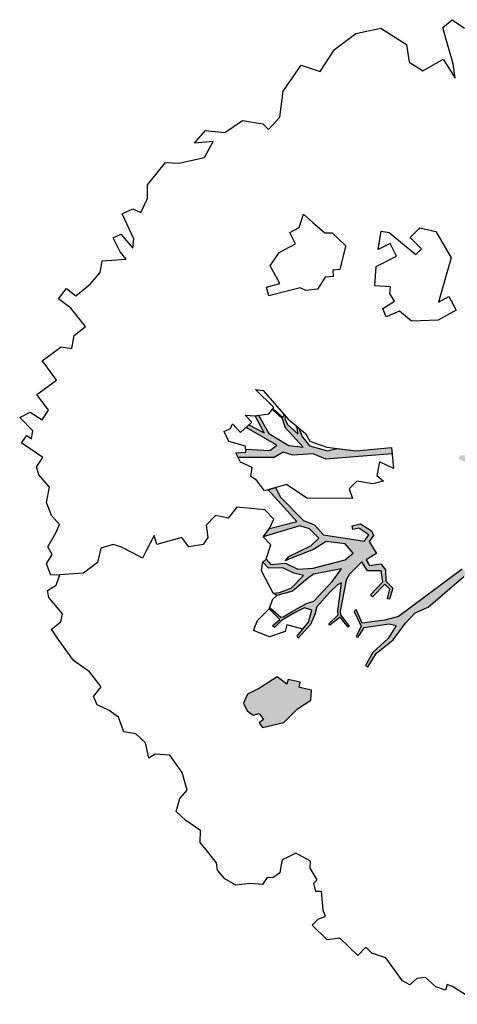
# Model space of a CAD drawing. Header units: feet. Extents: x 1377751 to 1381179, y 448542 to 452320.
# Tile 49 of 205: x 1377887 to 1377897, y 449339 to 449362. Entities that reach past the tile are written whole.
import ezdxf

# ---------------------------------------------------------------- set-up
doc = ezdxf.new("R2010")
doc.units = ezdxf.units.FT
doc.header["$MEASUREMENT"] = 0
doc.layers.add('MA- HONEY LOCUST TREE', color=3, linetype='Continuous')
doc.layers.add('VG_P_Cells', color=3, linetype='Continuous')

# ---------------------------------------------------------------- blocks, each defined once
blk = doc.blocks.new('HONEY LOCUST')
at = {"layer": 'MA- HONEY LOCUST TREE'}
h = blk.add_hatch(color=256, dxfattribs=at)
h.dxf.hatch_style = 1
edge = h.paths.add_edge_path()
edge.add_line((-0.074, -1.867), (-0.35, -3.729))
edge.add_line((-0.35, -3.729), (-0.52, -4.017))
edge.add_line((-0.52, -4.017), (-0.848, -4.448))
edge.add_line((-0.848, -4.448), (-1.173, -4.317))
edge.add_line((-1.173, -4.317), (-1.18, -4.383))
edge.add_line((-1.18, -4.383), (-0.814, -4.514))
edge.add_line((-0.814, -4.514), (-0.728, -4.771))
edge.add_line((-0.728, -4.771), (-0.682, -4.746))
edge.add_line((-0.682, -4.746), (-0.744, -4.483))
edge.add_line((-0.744, -4.483), (-0.385, -4.008))
edge.add_line((-0.385, -4.008), (-0.24, -3.918))
edge.add_line((-0.24, -3.918), (-0.149, -4.267))
edge.add_line((-0.149, -4.267), (-0.175, -4.763))
edge.add_line((-0.175, -4.763), (-0.08, -5.104))
edge.add_line((-0.08, -5.104), (-0.016, -5.084))
edge.add_line((-0.016, -5.084), (-0.105, -4.708))
edge.add_line((-0.105, -4.708), (-0.049, -4.207))
edge.add_line((-0.049, -4.207), (-0.118, -3.719))
edge.add_line((-0.118, -3.719), (-0.135, -3.383))
edge.add_line((-0.135, -3.383), (-0.006, -3.071))
edge.add_line((-0.006, -3.071), (0.071, -1.959))
edge.add_line((0.071, -1.959), (0.257, -1.927))
edge.add_line((0.257, -1.927), (0.234, -1.797))
edge.add_line((0.234, -1.797), (-0.074, -1.867))
edge = h.paths.add_edge_path()
edge.add_line((-4.328, -3.7), (-3.551, -3.71))
edge.add_line((-3.551, -3.71), (-3.297, -3.598))
edge.add_line((-3.297, -3.598), (-2.977, -3.617))
edge.add_line((-2.977, -3.617), (-2.183, -3.028))
edge.add_line((-2.183, -3.028), (-2.214, -2.855))
edge.add_line((-2.214, -2.855), (-2.496, -2.906))
edge.add_line((-2.496, -2.906), (-2.571, -3.031))
edge.add_line((-2.571, -3.031), (-2.647, -2.986))
edge.add_line((-2.647, -2.986), (-2.54, -2.806))
edge.add_line((-2.54, -2.806), (-2.242, -2.743))
edge.add_line((-2.242, -2.743), (-2.126, -2.787))
edge.add_line((-2.126, -2.787), (-2.098, -2.955))
edge.add_line((-2.098, -2.955), (-1.777, -3.035))
edge.add_line((-1.777, -3.035), (-1.847, -3.317))
edge.add_line((-1.847, -3.317), (-1.688, -3.357))
edge.add_line((-1.688, -3.357), (-1.528, -3.136))
edge.add_line((-1.528, -3.136), (-1.348, -3.16))
edge.add_line((-1.348, -3.16), (-1.152, -3.348))
edge.add_line((-1.152, -3.348), (-0.923, -3.344))
edge.add_line((-0.923, -3.344), (-0.787, -3.584))
edge.add_line((-0.787, -3.584), (-0.831, -3.609))
edge.add_line((-0.831, -3.609), (-0.953, -3.41))
edge.add_line((-0.953, -3.41), (-1.121, -3.412))
edge.add_line((-1.121, -3.412), (-1.115, -3.828))
edge.add_line((-1.115, -3.828), (-1.184, -3.829))
edge.add_line((-1.184, -3.829), (-1.19, -3.407))
edge.add_line((-1.19, -3.407), (-1.407, -3.252))
edge.add_line((-1.407, -3.252), (-1.565, -3.412))
edge.add_line((-1.565, -3.412), (-1.631, -3.479))
edge.add_line((-1.631, -3.479), (-1.881, -3.427))
edge.add_line((-1.881, -3.427), (-1.882, -3.834))
edge.add_line((-1.882, -3.834), (-1.836, -3.995))
edge.add_line((-1.836, -3.995), (-1.416, -4.617))
edge.add_line((-1.416, -4.617), (-1.35, -4.671))
edge.add_line((-1.35, -4.671), (-1.012, -4.713))
edge.add_line((-1.012, -4.713), (-1.017, -4.75))
edge.add_line((-1.017, -4.75), (-1.318, -4.712))
edge.add_line((-1.318, -4.712), (-1.357, -5.022))
edge.add_line((-1.357, -5.022), (-1.393, -5.017))
edge.add_line((-1.393, -5.017), (-1.385, -4.708))
edge.add_line((-1.385, -4.708), (-1.459, -4.653))
edge.add_line((-1.459, -4.653), (-1.871, -4.116))
edge.add_line((-1.871, -4.116), (-1.902, -4.214))
edge.add_line((-1.902, -4.214), (-1.907, -4.471))
edge.add_line((-1.907, -4.471), (-1.881, -4.93))
edge.add_line((-1.881, -4.93), (-1.783, -5.095))
edge.add_line((-1.783, -5.095), (-1.689, -5.337))
edge.add_line((-1.689, -5.337), (-1.67, -5.769))
edge.add_line((-1.67, -5.769), (-1.722, -5.754))
edge.add_line((-1.722, -5.754), (-1.767, -5.331))
edge.add_line((-1.767, -5.331), (-1.911, -5.069))
edge.add_line((-1.911, -5.069), (-2.073, -5.157))
edge.add_line((-2.073, -5.157), (-2.153, -5.409))
edge.add_line((-2.153, -5.409), (-2.243, -5.757))
edge.add_line((-2.243, -5.757), (-2.246, -5.987))
edge.add_line((-2.246, -5.987), (-2.304, -5.997))
edge.add_line((-2.304, -5.997), (-2.291, -5.762))
edge.add_line((-2.291, -5.762), (-2.646, -5.766))
edge.add_line((-2.646, -5.766), (-2.646, -5.729))
edge.add_line((-2.646, -5.729), (-2.311, -5.706))
edge.add_line((-2.311, -5.706), (-2.278, -5.67))
edge.add_line((-2.278, -5.67), (-2.222, -5.437))
edge.add_line((-2.222, -5.437), (-2.11, -5.047))
edge.add_line((-2.11, -5.047), (-2.029, -4.89))
edge.add_line((-2.029, -4.89), (-2.051, -4.242))
edge.add_line((-2.051, -4.242), (-2.105, -3.886))
edge.add_line((-2.105, -3.886), (-2.483, -4.439))
edge.add_line((-2.483, -4.439), (-2.516, -4.623))
edge.add_line((-2.516, -4.623), (-2.551, -5.076))
edge.add_line((-2.551, -5.076), (-2.74, -5.411))
edge.add_line((-2.74, -5.411), (-2.844, -5.435))
edge.add_line((-2.844, -5.435), (-2.746, -5.315))
edge.add_line((-2.746, -5.315), (-2.623, -5.049))
edge.add_line((-2.623, -5.049), (-2.627, -4.631))
edge.add_line((-2.627, -4.631), (-2.831, -4.752))
edge.add_line((-2.831, -4.752), (-3.106, -4.845))
edge.add_line((-3.106, -4.845), (-3.342, -5.097))
edge.add_line((-3.342, -5.097), (-3.537, -5.09))
edge.add_line((-3.537, -5.09), (-3.533, -4.986))
edge.add_line((-3.533, -4.986), (-3.365, -4.992))
edge.add_line((-3.365, -4.992), (-3.139, -4.727))
edge.add_line((-3.139, -4.727), (-2.828, -4.621))
edge.add_line((-2.828, -4.621), (-2.591, -4.346))
edge.add_line((-2.591, -4.346), (-2.192, -3.672))
edge.add_line((-2.192, -3.672), (-2.171, -3.422))
edge.add_line((-2.171, -3.422), (-2.463, -3.397))
edge.add_line((-2.463, -3.397), (-2.819, -3.681))
edge.add_line((-2.819, -3.681), (-2.901, -4.03))
edge.add_line((-2.901, -4.03), (-3.13, -4.562))
edge.add_line((-3.13, -4.562), (-3.184, -4.688))
edge.add_line((-3.184, -4.688), (-3.2, -4.558))
edge.add_line((-3.2, -4.558), (-3.004, -4.012))
edge.add_line((-3.004, -4.012), (-3.004, -3.748))
edge.add_line((-3.004, -3.748), (-3.308, -3.748))
edge.add_line((-3.308, -3.748), (-3.52, -3.86))
edge.add_line((-3.52, -3.86), (-3.955, -4.657))
edge.add_line((-3.955, -4.657), (-3.989, -4.411))
edge.add_line((-3.989, -4.411), (-3.646, -3.834))
edge.add_line((-3.646, -3.834), (-4.66, -3.783))
edge.add_line((-4.66, -3.783), (-4.574, -3.625))
edge.add_line((-4.574, -3.625), (-4.328, -3.7))
edge = h.paths.add_edge_path()
edge.add_line((-2.206, 0.627), (-2.178, 0.765))
edge.add_line((-2.178, 0.765), (-1.943, 0.991))
edge.add_line((-1.943, 0.991), (-1.689, 0.913))
edge.add_line((-1.689, 0.913), (-1.273, 0.7))
edge.add_line((-1.273, 0.7), (-1.139, 0.447))
edge.add_line((-1.139, 0.447), (-1.246, 0.324))
edge.add_line((-1.246, 0.324), (-1.482, 0.112))
edge.add_line((-1.482, 0.112), (-1.654, 0.117))
edge.add_line((-1.654, 0.117), (-1.798, -0.009))
edge.add_line((-1.798, -0.009), (-1.988, -0.074))
edge.add_line((-1.988, -0.074), (-2.018, 0.014))
edge.add_line((-2.018, 0.014), (-1.858, 0.163))
edge.add_line((-1.858, 0.163), (-1.555, 0.445))
edge.add_line((-1.555, 0.445), (-1.524, 0.546))
edge.add_line((-1.524, 0.546), (-1.556, 0.63))
edge.add_line((-1.556, 0.63), (-1.794, 0.766))
edge.add_line((-1.794, 0.766), (-1.942, 0.775))
edge.add_line((-1.942, 0.775), (-2.093, 0.784))
edge.add_line((-2.093, 0.784), (-2.206, 0.627))
edge = h.paths.add_edge_path()
edge.add_line((0.961, 0.076), (1.125, 0.303))
edge.add_line((1.125, 0.303), (1.497, 0.09))
edge.add_line((1.497, 0.09), (1.752, -0.111))
edge.add_line((1.752, -0.111), (1.752, -0.274))
edge.add_line((1.752, -0.274), (1.499, -0.274))
edge.add_line((1.499, -0.274), (1.304, -0.064))
edge.add_line((1.304, -0.064), (1.344, -0.301))
edge.add_line((1.344, -0.301), (1.259, -0.347))
edge.add_line((1.259, -0.347), (1.202, -0.012))
edge.add_line((1.202, -0.012), (0.961, 0.076))
edge = h.paths.add_edge_path()
edge.add_line((2.601, 0.256), (2.739, 0.373))
edge.add_line((2.739, 0.373), (3.255, 0.433))
edge.add_line((3.255, 0.433), (3.502, 0.411))
edge.add_line((3.502, 0.411), (3.621, 0.45))
edge.add_line((3.621, 0.45), (3.589, 0.503))
edge.add_line((3.589, 0.503), (3.492, 0.445))
edge.add_line((3.492, 0.445), (3.305, 0.476))
edge.add_line((3.305, 0.476), (3.362, 0.57))
edge.add_line((3.362, 0.57), (3.752, 0.703))
edge.add_line((3.752, 0.703), (3.96, 0.827))
edge.add_line((3.96, 0.827), (4.041, 0.843))
edge.add_line((4.041, 0.843), (3.91, 0.86))
edge.add_line((3.91, 0.86), (3.555, 0.73))
edge.add_line((3.555, 0.73), (3.297, 0.667))
edge.add_line((3.297, 0.667), (3.116, 0.622))
edge.add_line((3.116, 0.622), (2.76, 0.581))
edge.add_line((2.76, 0.581), (2.601, 0.256))
edge = h.paths.add_edge_path()
edge.add_line((-1.204, 3.024), (-1.081, 3.28))
edge.add_line((-1.081, 3.28), (-1.122, 4.089))
edge.add_line((-1.122, 4.089), (-1.614, 4.744))
edge.add_line((-1.614, 4.744), (-2.16, 4.886))
edge.add_line((-2.16, 4.886), (-2.151, 4.976))
edge.add_line((-2.151, 4.976), (-2.008, 4.962))
edge.add_line((-2.008, 4.962), (-1.855, 4.901))
edge.add_line((-1.855, 4.901), (-1.66, 4.86))
edge.add_line((-1.66, 4.86), (-1.606, 4.881))
edge.add_line((-1.606, 4.881), (-1.494, 4.788))
edge.add_line((-1.494, 4.788), (-1.44, 4.69))
edge.add_line((-1.44, 4.69), (-1.215, 4.489))
edge.add_line((-1.215, 4.489), (-1.237, 4.87))
edge.add_line((-1.237, 4.87), (-1.178, 5.189))
edge.add_line((-1.178, 5.189), (-1.09, 5.173))
edge.add_line((-1.09, 5.173), (-1.082, 4.487))
edge.add_line((-1.082, 4.487), (-0.883, 4.082))
edge.add_line((-0.883, 4.082), (-0.864, 3.491))
edge.add_line((-0.864, 3.491), (-0.771, 3.242))
edge.add_line((-0.771, 3.242), (-0.595, 3.213))
edge.add_line((-0.595, 3.213), (-0.462, 3.482))
edge.add_line((-0.462, 3.482), (-0.372, 4.13))
edge.add_line((-0.372, 4.13), (-0.498, 4.612))
edge.add_line((-0.498, 4.612), (-0.463, 4.56))
edge.add_line((-0.463, 4.56), (-0.198, 4.737))
edge.add_line((-0.198, 4.737), (-0.041, 5.026))
edge.add_line((-0.041, 5.026), (0.016, 4.995))
edge.add_line((0.016, 4.995), (-0.208, 4.582))
edge.add_line((-0.208, 4.582), (-0.259, 4.383))
edge.add_line((-0.259, 4.383), (-0.196, 4.041))
edge.add_line((-0.196, 4.041), (-0.202, 3.561))
edge.add_line((-0.202, 3.561), (-0.277, 3.424))
edge.add_line((-0.277, 3.424), (-0.342, 3.024))
edge.add_line((-0.342, 3.024), (-0.477, 2.88))
edge.add_line((-0.477, 2.88), (-0.989, 3.103))
edge.add_line((-0.989, 3.103), (-1.204, 3.024))
edge = h.paths.add_edge_path()
edge.add_line((-3.183, -1.103), (-3.697, -1.708))
edge.add_line((-3.697, -1.708), (-4.208, -2.309))
edge.add_line((-4.208, -2.309), (-4.508, -2.432))
edge.add_line((-4.508, -2.432), (-4.824, -2.791))
edge.add_line((-4.824, -2.791), (-5.042, -2.903))
edge.add_line((-5.042, -2.903), (-5.101, -3.141))
edge.add_line((-5.101, -3.141), (-5.708, -3.746))
edge.add_line((-5.708, -3.746), (-5.824, -3.705))
edge.add_line((-5.824, -3.705), (-5.667, -3.526))
edge.add_line((-5.667, -3.526), (-5.72, -3.479))
edge.add_line((-5.72, -3.479), (-5.29, -3.097))
edge.add_line((-5.29, -3.097), (-5.263, -2.889))
edge.add_line((-5.263, -2.889), (-6.076, -3.109))
edge.add_line((-6.076, -3.109), (-6.072, -3.022))
edge.add_line((-6.072, -3.022), (-5.684, -2.901))
edge.add_line((-5.684, -2.901), (-6.12, -2.76))
edge.add_line((-6.12, -2.76), (-6.071, -2.695))
edge.add_line((-6.071, -2.695), (-5.592, -2.828))
edge.add_line((-5.592, -2.828), (-5.056, -2.696))
edge.add_line((-5.056, -2.696), (-4.789, -2.481))
edge.add_line((-4.789, -2.481), (-5.409, -2.452))
edge.add_line((-5.409, -2.452), (-5.608, -2.357))
edge.add_line((-5.608, -2.357), (-5.941, -2.366))
edge.add_line((-5.941, -2.366), (-5.944, -2.344))
edge.add_line((-5.944, -2.344), (-5.626, -2.33))
edge.add_line((-5.626, -2.33), (-5.647, -2.26))
edge.add_line((-5.647, -2.26), (-5.601, -2.264))
edge.add_line((-5.601, -2.264), (-5.571, -2.313))
edge.add_line((-5.571, -2.313), (-5.433, -2.367))
edge.add_line((-5.433, -2.367), (-5.09, -2.348))
edge.add_line((-5.09, -2.348), (-5.243, -2.244))
edge.add_line((-5.243, -2.244), (-5.172, -2.237))
edge.add_line((-5.172, -2.237), (-4.995, -2.325))
edge.add_line((-4.995, -2.325), (-4.706, -2.353))
edge.add_line((-4.706, -2.353), (-4.42, -2.191))
edge.add_line((-4.42, -2.191), (-4.318, -2.138))
edge.add_line((-4.318, -2.138), (-4.203, -1.943))
edge.add_line((-4.203, -1.943), (-3.837, -1.654))
edge.add_line((-3.837, -1.654), (-3.298, -1.008))
edge.add_line((-3.298, -1.008), (-3.183, -1.103))
h = blk.add_hatch(color=256, dxfattribs=at)
edge = h.paths.add_edge_path()
edge.add_line((-0.575, -6.422), (-0.761, -6.537))
edge.add_line((-0.761, -6.537), (-0.831, -6.58))
edge.add_line((-0.831, -6.58), (-0.896, -6.476))
edge.add_line((-0.896, -6.476), (-1.146, -6.631))
edge.add_line((-1.146, -6.631), (-1.084, -6.731))
edge.add_line((-1.084, -6.731), (-1.373, -6.777))
edge.add_line((-1.373, -6.777), (-1.474, -7.258))
edge.add_line((-1.474, -7.258), (-1.58, -7.558))
edge.add_line((-1.58, -7.558), (-1.497, -7.777))
edge.add_line((-1.497, -7.777), (-1.305, -7.848))
edge.add_line((-1.305, -7.848), (-1.13, -7.816))
edge.add_line((-1.13, -7.816), (-1.058, -7.689))
edge.add_line((-1.058, -7.689), (-0.883, -7.717))
edge.add_line((-0.883, -7.717), (-0.902, -7.843))
edge.add_line((-0.902, -7.843), (-0.768, -7.864))
edge.add_line((-0.768, -7.864), (-0.498, -7.426))
edge.add_line((-0.498, -7.426), (-0.498, -6.965))
edge.add_line((-0.498, -6.965), (-0.421, -6.598))
edge.add_line((-0.421, -6.598), (-0.575, -6.422))
for p, q in [((-9.459, 7.182, 17.496), (-9.11, 7.248, 17.496)), ((-9.481, 6.898, 17.496), (-9.459, 7.182, 17.496)), ((-9.175, 6.725, 17.496), (-9.481, 6.898, 17.496)), ((-8.702, 6.458, 17.496), (-9.175, 6.725, 17.496)), ((-9.093, 5.834, 17.496), (-8.948, 6.373, 17.496)), ((-8.948, 6.373, 17.496), (-8.424, 6.252, 17.496)), ((-8.424, 6.252, 17.496), (-8.702, 6.458, 17.496)), ((-10.845, 5.337, 17.496), (-10.513, 5.844, 17.496)), ((-10.513, 5.844, 17.496), (-9.808, 6, 17.496)), ((-9.808, 6, 17.496), (-9.466, 5.751, 17.496)), ((-9.466, 5.751, 17.496), (-9.093, 5.834, 17.496)), ((-10.93, 4.713, 17.496), (-10.845, 5.337, 17.496)), ((-10.802, 4.104, 17.496), (-10.93, 4.713, 17.496)), ((-11.233, 3.889, 17.496), (-10.802, 4.104, 17.496)), ((-11.099, 3.151, 17.496), (-11.233, 3.889, 17.496)), ((-6.509, 3.152, 17.496), (-6.182, 3.355, 17.496)), ((-6.182, 3.355, 17.496), (-5.482, 3.173, 17.496)), ((-10.71, 2.659, 17.496), (-11.099, 3.151, 17.496)), ((-6.507, 2.826, 17.496), (-6.509, 3.152, 17.496)), ((-5.482, 3.173, 17.496), (-5.188, 2.646, 17.496)), ((-6.132, 2.828, 17.496), (-6.507, 2.826, 17.496)), ((-6.13, 2.64, 17.496), (-6.132, 2.828, 17.496)), ((-10.697, 2.267, 17.496), (-10.71, 2.659, 17.496)), ((-6.95, 2.557, 17.496), (-6.13, 2.64, 17.496)), ((-5.188, 2.646, 17.496), (-4.951, 2.222, 17.496)), ((-7.103, 2.446, 17.496), (-6.95, 2.557, 17.496)), ((-6.844, 2.089, 17.496), (-7.103, 2.446, 17.496)), ((-6.743, 2.391, 17.496), (-6.844, 2.089, 17.496)), ((-6.422, 2.284, 17.496), (-6.743, 2.391, 17.496)), ((-4.951, 2.222, 17.496), (-4.873, 2.483, 17.496)), ((-4.873, 2.483, 17.496), (-4.518, 2.377, 17.496)), ((-4.518, 2.377, 17.496), (-4.659, 1.91, 17.496)), ((-11.284, 1.978, 17.496), (-10.889, 2.261, 17.496)), ((-10.889, 2.261, 17.496), (-10.697, 2.267, 17.496)), ((-6.595, 1.768, 17.496), (-6.422, 2.284, 17.496)), ((-11.376, 1.48, 17.496), (-11.284, 1.978, 17.496)), ((-4.659, 1.91, 17.496), (-5.086, 1.449, 17.496)), ((-6.293, 1.426, 17.496), (-6.595, 1.768, 17.496)), ((-6.017, 1.668, 17.496), (-6.293, 1.426, 17.496)), ((-6.016, 1.669, 17.496), (-6.017, 1.668, 17.496)), ((-5.908, 1.547, 17.496), (-6.016, 1.669, 17.496)), ((-11.737, 1.188, 17.496), (-11.376, 1.48, 17.496)), ((-8.689, 1.427, 17.496), (-8.395, 1.447, 17.496)), ((-8.541, 1.129, 17.496), (-8.689, 1.427, 17.496)), ((-8.395, 1.447, 17.496), (-8.017, 1.473, 17.496)), ((-8.017, 1.473, 17.496), (-7.899, 1.599, 17.496)), ((-7.899, 1.599, 17.496), (-7.453, 1.609, 17.496)), ((-7.453, 1.609, 17.496), (-7.342, 1.427, 17.496)), ((-7.342, 1.427, 17.496), (-7.148, 1.11, 17.496)), ((-5.705, 1.5, 17.496), (-5.908, 1.547, 17.496)), ((-5.781, 1.177, 17.496), (-5.705, 1.5, 17.496)), ((-5.452, 1.408, 17.496), (-5.584, 1.094, 17.496)), ((-5.086, 1.449, 17.496), (-5.452, 1.408, 17.496)), ((-11.707, 0.793, 17.496), (-11.737, 1.188, 17.496)), ((-5.584, 1.094, 17.496), (-5.781, 1.177, 17.496)), ((-11.423, 1.128, 17.496), (-11.707, 0.793, 17.496)), ((-11.301, 0.722, 17.496), (-11.423, 1.128, 17.496)), ((-8.615, 0.89, 17.496), (-8.541, 1.129, 17.496)), ((-7.148, 1.11, 17.496), (-7.261, 0.982, 17.496)), ((-7.261, 0.982, 17.496), (-7.145, 0.88, 17.496)), ((-11.636, 0.196, 17.496), (-11.301, 0.722, 17.496)), ((-8.324, 0.799, 17.496), (-8.615, 0.89, 17.496)), ((-8.456, 0.374, 17.496), (-8.324, 0.799, 17.496)), ((-7.145, 0.88, 17.496), (-7.271, 0.736, 17.496)), ((-7.271, 0.736, 17.496), (-7.2, 0.405, 17.496)), ((-8.385, 0, 17.496), (-8.456, 0.374, 17.496)), ((-7.2, 0.405, 17.496), (-7.366, 0.188, 17.496)), ((-11.869, -0.017, 17.496), (-11.636, 0.196, 17.496)), ((-7.925, -0.134, 17.496), (-8.385, 0, 17.496)), ((-7.511, 0.139, 17.496), (-7.899, -0.523, 17.496)), ((-7.366, 0.188, 17.496), (-7.511, 0.139, 17.496)), ((-11.798, -0.695, 17.496), (-11.869, -0.017, 17.496)), ((-8.088, -0.413, 17.496), (-7.925, -0.134, 17.496)), ((-7.899, -0.523, 17.496), (-8.088, -0.413, 17.496)), ((-11.569, -0.929, 17.496), (-11.798, -0.695, 17.496)), ((-11.448, -1.274, 17.496), (-11.569, -0.929, 17.496)), ((-3.837, -1.654, 17.496), (-3.298, -1.008, 17.496)), ((-3.837, -1.654, 17.496), (-3.298, -1.008, 17.496)), ((-3.183, -1.103, 17.496), (-3.697, -1.708, 17.496)), ((-3.298, -1.008, 17.496), (-2.911, -1.326, 17.496)), ((-3.298, -1.008, 17.496), (-3.183, -1.103, 17.496)), ((-3.183, -1.103, 17.496), (-3.183, -1.103, 17.496)), ((-11.739, -1.609, 17.496), (-11.644, -1.343, 17.496)), ((-11.644, -1.343, 17.496), (-11.448, -1.274, 17.496)), ((-2.911, -1.326, 17.496), (-3.264, -1.447, 17.496)), ((-11.119, -1.83, 17.496), (-11.739, -1.609, 17.496)), ((-3.264, -1.447, 17.496), (-3.074, -1.722, 17.496)), ((-10.985, -2.002, 17.496), (-11.119, -1.83, 17.496)), ((-4.391, -2.092, 17.496), (-3.837, -1.654, 17.496)), ((-3.697, -1.708, 17.496), (-4.208, -2.309, 17.496)), ((-4.203, -1.943, 17.496), (-3.837, -1.654, 17.496)), ((-3.074, -1.722, 17.496), (-2.868, -1.705, 17.496)), ((-2.868, -1.705, 17.496), (-3.006, -1.928, 17.496)), ((-0.074, -1.867, 17.496), (-0.35, -3.729, 17.496)), ((-11.483, -2.162, 17.496), (-11.419, -1.966, 17.496)), ((-11.419, -1.966, 17.496), (-10.985, -2.002, 17.496)), ((-4.778, -2.272, 17.496), (-4.391, -2.092, 17.496)), ((-4.318, -2.138, 17.496), (-4.203, -1.943, 17.496)), ((-3.006, -1.928, 17.496), (-3.315, -2.152, 17.496)), ((-0.006, -3.071, 17.496), (0.071, -1.959, 17.496)), ((-11.136, -2.275, 17.496), (-11.483, -2.162, 17.496)), ((-11.285, -2.732, 17.496), (-10.908, -2.299, 17.496)), ((-10.908, -2.299, 17.496), (-11.136, -2.275, 17.496)), ((-6.553, -2.317, 17.496), (-6.411, -2.201, 17.496)), ((-5.949, -2.311, 17.496), (-6.553, -2.317, 17.496)), ((-6.411, -2.201, 17.496), (-5.509, -2.271, 17.496)), ((-5.922, -2.498, 17.496), (-5.949, -2.311, 17.496)), ((-5.944, -2.344, 17.496), (-5.626, -2.33, 17.496)), ((-5.626, -2.33, 17.496), (-5.647, -2.26, 17.496)), ((-5.647, -2.26, 17.496), (-5.601, -2.264, 17.496)), ((-5.601, -2.264, 17.496), (-5.571, -2.313, 17.496)), ((-5.571, -2.313, 17.496), (-5.433, -2.367, 17.496)), ((-5.509, -2.271, 17.496), (-4.978, -2.217, 17.496)), ((-5.243, -2.244, 17.496), (-5.172, -2.237, 17.496)), ((-5.09, -2.348, 17.496), (-5.243, -2.244, 17.496)), ((-5.172, -2.237, 17.496), (-4.995, -2.325, 17.496)), ((-4.995, -2.325, 17.496), (-4.706, -2.353, 17.496)), ((-4.978, -2.217, 17.496), (-4.778, -2.272, 17.496)), ((-4.706, -2.353, 17.496), (-4.42, -2.191, 17.496)), ((-4.208, -2.309, 17.496), (-4.508, -2.432, 17.496)), ((-4.42, -2.191, 17.496), (-4.318, -2.138, 17.496)), ((-3.315, -2.152, 17.496), (-3.315, -2.41, 17.496)), ((-6.12, -2.76, 17.496), (-5.922, -2.498, 17.496)), ((-5.941, -2.366, 17.496), (-5.944, -2.344, 17.496)), ((-5.608, -2.357, 17.496), (-5.941, -2.366, 17.496)), ((-5.409, -2.452, 17.496), (-5.608, -2.357, 17.496)), ((-5.433, -2.367, 17.496), (-5.09, -2.348, 17.496)), ((-4.789, -2.481, 17.496), (-5.409, -2.452, 17.496)), ((-5.056, -2.696, 17.496), (-4.789, -2.481, 17.496)), ((-4.508, -2.432, 17.496), (-4.824, -2.791, 17.496)), ((-3.1, -2.521, 17.496), (-3.866, -3.278, 17.496)), ((-3.315, -2.41, 17.496), (-3.1, -2.521, 17.496)), ((-11.126, -2.959, 17.496), (-11.285, -2.732, 17.496)), ((-6.302, -2.92, 17.496), (-6.12, -2.76, 17.496)), ((-6.12, -2.76, 17.496), (-6.071, -2.695, 17.496)), ((-5.684, -2.901, 17.496), (-6.12, -2.76, 17.496)), ((-6.071, -2.695, 17.496), (-5.592, -2.828, 17.496)), ((-5.592, -2.828, 17.496), (-5.056, -2.696, 17.496)), ((-4.824, -2.791, 17.496), (-5.042, -2.903, 17.496)), ((-2.54, -2.806, 17.496), (-2.242, -2.743, 17.496)), ((-2.242, -2.743, 17.496), (-2.126, -2.787, 17.496)), ((-2.126, -2.787, 17.496), (-2.098, -2.955, 17.496)), ((-11.095, -3.317, 17.496), (-11.126, -2.959, 17.496)), ((-6.069, -2.929, 17.496), (-6.302, -2.92, 17.496)), ((-6.083, -3.289, 17.496), (-6.069, -2.929, 17.496)), ((-5.263, -2.889, 17.496), (-6.076, -3.109, 17.496)), ((-6.076, -3.109, 17.496), (-6.072, -3.022, 17.496)), ((-6.072, -3.022, 17.496), (-5.684, -2.901, 17.496)), ((-5.29, -3.097, 17.496), (-5.263, -2.889, 17.496)), ((-5.042, -2.903, 17.496), (-5.101, -3.141, 17.496)), ((-2.977, -3.617, 17.496), (-2.183, -3.028, 17.496)), ((-2.647, -2.986, 17.496), (-2.54, -2.806, 17.496)), ((-2.571, -3.031, 17.496), (-2.647, -2.986, 17.496)), ((-2.496, -2.906, 17.496), (-2.571, -3.031, 17.496)), ((-2.214, -2.855, 17.496), (-2.496, -2.906, 17.496)), ((-2.183, -3.028, 17.496), (-2.214, -2.855, 17.496)), ((-2.098, -2.955, 17.496), (-1.777, -3.035, 17.496)), ((-1.777, -3.035, 17.496), (-1.847, -3.317, 17.496)), ((-5.72, -3.479, 17.496), (-5.29, -3.097, 17.496)), ((-5.101, -3.141, 17.496), (-5.708, -3.746, 17.496)), ((-1.688, -3.357, 17.496), (-1.528, -3.136, 17.496)), ((-1.407, -3.252, 17.496), (-1.565, -3.412, 17.496)), ((-1.528, -3.136, 17.496), (-1.348, -3.16, 17.496)), ((-1.19, -3.407, 17.496), (-1.407, -3.252, 17.496)), ((-1.348, -3.16, 17.496), (-1.152, -3.348, 17.496)), ((-0.135, -3.383, 17.496), (-0.006, -3.071, 17.496)), ((-11.142, -3.757, 17.496), (-11.095, -3.317, 17.496)), ((-6.376, -3.551, 17.496), (-6.321, -3.391, 17.496)), ((-6.321, -3.391, 17.496), (-6.361, -3.278, 17.496)), ((-6.361, -3.278, 17.496), (-6.083, -3.289, 17.496)), ((-5.774, -3.432, 17.496), (-6.128, -3.637, 17.496)), ((-5.667, -3.526, 17.496), (-5.774, -3.432, 17.496)), ((-5.667, -3.526, 17.496), (-5.72, -3.479, 17.496)), ((-4.444, -3.388, 17.496), (-4.703, -3.863, 17.496)), ((-3.866, -3.278, 17.496), (-4.444, -3.388, 17.496)), ((-2.463, -3.397, 17.496), (-2.819, -3.681, 17.496)), ((-2.171, -3.422, 17.496), (-2.463, -3.397, 17.496)), ((-2.192, -3.672, 17.496), (-2.171, -3.422, 17.496)), ((-1.881, -3.427, 17.496), (-1.882, -3.834, 17.496)), ((-1.631, -3.479, 17.496), (-1.881, -3.427, 17.496)), ((-1.847, -3.317, 17.496), (-1.688, -3.357, 17.496)), ((-1.565, -3.412, 17.496), (-1.631, -3.479, 17.496)), ((-1.184, -3.829, 17.496), (-1.19, -3.407, 17.496)), ((-1.152, -3.348, 17.496), (-0.923, -3.344, 17.496)), ((-0.953, -3.41, 17.496), (-1.121, -3.412, 17.496)), ((-1.121, -3.412, 17.496), (-1.115, -3.828, 17.496)), ((-0.831, -3.609, 17.496), (-0.953, -3.41, 17.496)), ((-0.923, -3.344, 17.496), (-0.787, -3.584, 17.496)), ((-0.118, -3.719, 17.496), (-0.135, -3.383, 17.496)), ((-6.128, -3.637, 17.496), (-6.376, -3.551, 17.496)), ((-5.824, -3.705, 17.496), (-5.667, -3.526, 17.496)), ((-5.824, -3.705, 17.496), (-5.667, -3.526, 17.496)), ((-5.592, -3.787, 17.496), (-5.824, -3.705, 17.496)), ((-5.708, -3.746, 17.496), (-5.824, -3.705, 17.496)), ((-5.303, -3.685, 17.496), (-5.592, -3.787, 17.496)), ((-5.178, -3.853, 17.496), (-5.303, -3.685, 17.496)), ((-4.66, -3.783, 17.496), (-4.574, -3.625, 17.496)), ((-4.574, -3.625, 17.496), (-4.328, -3.7, 17.496)), ((-4.328, -3.7, 17.496), (-3.551, -3.71, 17.496)), ((-4.328, -3.7, 17.496), (-4.328, -3.7, 17.496)), ((-3.551, -3.71, 17.496), (-3.297, -3.598, 17.496)), ((-3.297, -3.598, 17.496), (-2.977, -3.617, 17.496)), ((-2.819, -3.681, 17.496), (-2.901, -4.03, 17.496)), ((-2.591, -4.346, 17.496), (-2.192, -3.672, 17.496)), ((-0.787, -3.584, 17.496), (-0.831, -3.609, 17.496)), ((-0.35, -3.729, 17.496), (-0.52, -4.017, 17.496)), ((-0.049, -4.207, 17.496), (-0.118, -3.719, 17.496)), ((-11.418, -3.795, 17.496), (-11.142, -3.757, 17.496)), ((-11.377, -4.098, 17.496), (-11.418, -3.795, 17.496)), ((-5.015, -3.82, 17.496), (-5.178, -3.853, 17.496)), ((-4.703, -3.863, 17.496), (-5.015, -3.82, 17.496)), ((-3.646, -3.834, 17.496), (-4.66, -3.783, 17.496)), ((-3.989, -4.411, 17.496), (-3.646, -3.834, 17.496)), ((-3.52, -3.86, 17.496), (-3.955, -4.657, 17.496)), ((-3.308, -3.748, 17.496), (-3.52, -3.86, 17.496)), ((-3.004, -3.748, 17.496), (-3.308, -3.748, 17.496)), ((-3.004, -4.012, 17.496), (-3.004, -3.748, 17.496)), ((-2.105, -3.886, 17.496), (-2.483, -4.439, 17.496)), ((-2.051, -4.242, 17.496), (-2.105, -3.886, 17.496)), ((-1.882, -3.834, 17.496), (-1.836, -3.995, 17.496)), ((-1.115, -3.828, 17.496), (-1.184, -3.829, 17.496)), ((-0.385, -4.008, 17.496), (-0.24, -3.918, 17.496)), ((-0.24, -3.918, 17.496), (-0.149, -4.267, 17.496)), ((-11.018, -4.049, 17.496), (-11.377, -4.098, 17.496)), ((-10.466, -4.11, 17.496), (-11.018, -4.049, 17.496)), ((-10.504, -4.455, 17.496), (-10.466, -4.11, 17.496)), ((-4.379, -4.175, 17.496), (-4.898, -4.603, 17.496)), ((-4.078, -4.184, 17.496), (-4.379, -4.175, 17.496)), ((-3.989, -4.411, 17.496), (-4.078, -4.184, 17.496)), ((-3.2, -4.558, 17.496), (-3.004, -4.012, 17.496)), ((-2.901, -4.03, 17.496), (-3.13, -4.562, 17.496)), ((-1.871, -4.116, 17.496), (-1.902, -4.214, 17.496)), ((-1.459, -4.653, 17.496), (-1.871, -4.116, 17.496)), ((-1.836, -3.995, 17.496), (-1.416, -4.617, 17.496)), ((-0.52, -4.017, 17.496), (-0.848, -4.448, 17.496)), ((-0.744, -4.483, 17.496), (-0.385, -4.008, 17.496)), ((-3.955, -4.657, 17.496), (-3.989, -4.411, 17.496)), ((-3.955, -4.657, 17.496), (-3.989, -4.411, 17.496)), ((-2.828, -4.621, 17.496), (-2.591, -4.346, 17.496)), ((-2.029, -4.89, 17.496), (-2.051, -4.242, 17.496)), ((-1.902, -4.214, 17.496), (-1.907, -4.471, 17.496)), ((-1.173, -4.317, 17.496), (-1.18, -4.383, 17.496)), ((-1.18, -4.383, 17.496), (-0.814, -4.514, 17.496)), ((-0.848, -4.448, 17.496), (-1.173, -4.317, 17.496)), ((-0.149, -4.267, 17.496), (-0.175, -4.763, 17.496)), ((-0.105, -4.708, 17.496), (-0.049, -4.207, 17.496)), ((-10.321, -4.707, 17.496), (-10.504, -4.455, 17.496)), ((-4.898, -4.603, 17.496), (-4.854, -4.93, 17.496)), ((-3.692, -4.665, 17.496), (-3.955, -4.657, 17.496)), ((-3.533, -4.986, 17.496), (-3.692, -4.665, 17.496)), ((-3.184, -4.688, 17.496), (-3.2, -4.558, 17.496)), ((-3.13, -4.562, 17.496), (-3.184, -4.688, 17.496)), ((-3.139, -4.727, 17.496), (-2.828, -4.621, 17.496)), ((-2.627, -4.631, 17.496), (-2.831, -4.752, 17.496)), ((-2.623, -5.049, 17.496), (-2.627, -4.631, 17.496)), ((-2.516, -4.623, 17.496), (-2.551, -5.076, 17.496)), ((-2.483, -4.439, 17.496), (-2.516, -4.623, 17.496)), ((-1.907, -4.471, 17.496), (-1.881, -4.93, 17.496)), ((-1.385, -4.708, 17.496), (-1.459, -4.653, 17.496)), ((-1.416, -4.617, 17.496), (-1.35, -4.671, 17.496)), ((-0.814, -4.514, 17.496), (-0.728, -4.771, 17.496)), ((-0.682, -4.746, 17.496), (-0.744, -4.483, 17.496)), ((-10.613, -5.412, 17.496), (-10.528, -4.858, 17.496)), ((-10.528, -4.858, 17.496), (-10.321, -4.707, 17.496)), ((-3.365, -4.992, 17.496), (-3.139, -4.727, 17.496)), ((-3.106, -4.845, 17.496), (-3.342, -5.097, 17.496)), ((-2.831, -4.752, 17.496), (-3.106, -4.845, 17.496)), ((-2.11, -5.047, 17.496), (-2.029, -4.89, 17.496)), ((-1.393, -5.017, 17.496), (-1.385, -4.708, 17.496)), ((-1.318, -4.712, 17.496), (-1.357, -5.022, 17.496)), ((-1.35, -4.671, 17.496), (-1.012, -4.713, 17.496)), ((-1.017, -4.75, 17.496), (-1.318, -4.712, 17.496)), ((-1.012, -4.713, 17.496), (-1.017, -4.75, 17.496)), ((-0.728, -4.771, 17.496), (-0.682, -4.746, 17.496)), ((-0.175, -4.763, 17.496), (-0.08, -5.104, 17.496)), ((-0.016, -5.084, 17.496), (-0.105, -4.708, 17.496)), ((-4.854, -4.93, 17.496), (-5.115, -5.1, 17.496)), ((-5.115, -5.1, 17.496), (-5.104, -5.417, 17.496)), ((-3.537, -5.09, 17.496), (-3.533, -4.986, 17.496)), ((-3.537, -5.09, 17.496), (-3.533, -4.986, 17.496)), ((-3.342, -5.097, 17.496), (-3.537, -5.09, 17.496)), ((-3.411, -5.258, 17.496), (-3.537, -5.09, 17.496)), ((-3.533, -4.986, 17.496), (-3.365, -4.992, 17.496)), ((-2.746, -5.315, 17.496), (-2.623, -5.049, 17.496)), ((-2.551, -5.076, 17.496), (-2.74, -5.411, 17.496)), ((-2.222, -5.437, 17.496), (-2.11, -5.047, 17.496)), ((-1.911, -5.069, 17.496), (-2.073, -5.157, 17.496)), ((-1.767, -5.331, 17.496), (-1.911, -5.069, 17.496)), ((-1.881, -4.93, 17.496), (-1.783, -5.095, 17.496)), ((-1.783, -5.095, 17.496), (-1.689, -5.337, 17.496)), ((-1.357, -5.022, 17.496), (-1.393, -5.017, 17.496)), ((-0.08, -5.104, 17.496), (-0.016, -5.084, 17.496)), ((-2.844, -5.435, 17.496), (-3.411, -5.258, 17.496)), ((-2.844, -5.435, 17.496), (-2.746, -5.315, 17.496)), ((-2.073, -5.157, 17.496), (-2.153, -5.409, 17.496)), ((-1.722, -5.754, 17.496), (-1.767, -5.331, 17.496)), ((-1.689, -5.337, 17.496), (-1.67, -5.769, 17.496)), ((-10.464, -5.435, 17.496), (-10.613, -5.412, 17.496)), ((-10.051, -5.498, 17.496), (-10.464, -5.435, 17.496)), ((-10.139, -6.07, 17.496), (-10.051, -5.498, 17.496)), ((-5.104, -5.417, 17.496), (-4.877, -5.598, 17.496)), ((-4.877, -5.598, 17.496), (-4.832, -5.79, 17.496)), ((-2.74, -5.411, 17.496), (-2.844, -5.435, 17.496)), ((-2.74, -5.411, 17.496), (-2.844, -5.435, 17.496)), ((-2.748, -5.543, 17.496), (-2.74, -5.411, 17.496)), ((-2.646, -5.766, 17.496), (-2.748, -5.543, 17.496)), ((-2.278, -5.67, 17.496), (-2.222, -5.437, 17.496)), ((-2.153, -5.409, 17.496), (-2.243, -5.757, 17.496)), ((-1.745, -5.543, 17.496), (-2.081, -5.739, 17.496)), ((-4.832, -5.79, 17.496), (-5.036, -6.073, 17.496)), ((-2.646, -5.729, 17.496), (-2.311, -5.706, 17.496)), ((-2.646, -5.766, 17.496), (-2.646, -5.729, 17.496)), ((-2.291, -5.762, 17.496), (-2.646, -5.766, 17.496)), ((-2.645, -6.159, 17.496), (-2.646, -5.766, 17.496)), ((-2.311, -5.706, 17.496), (-2.278, -5.67, 17.496)), ((-2.304, -5.997, 17.496), (-2.291, -5.762, 17.496)), ((-2.243, -5.757, 17.496), (-2.246, -5.987, 17.496)), ((-2.081, -5.739, 17.496), (-1.998, -5.882, 17.496)), ((-1.67, -5.769, 17.496), (-1.722, -5.754, 17.496)), ((-9.68, -6.14, 17.496), (-10.139, -6.07, 17.496)), ((-5.308, -6.039, 17.496), (-5.613, -6.571, 17.496)), ((-5.036, -6.073, 17.496), (-5.308, -6.039, 17.496)), ((-2.246, -5.987, 17.496), (-2.304, -5.997, 17.496)), ((-1.998, -5.882, 17.496), (-2.173, -6.23, 17.496)), ((-9.624, -6.406, 17.496), (-9.68, -6.14, 17.496)), ((-2.544, -6.391, 17.496), (-2.645, -6.159, 17.496)), ((-2.173, -6.23, 17.496), (-2.544, -6.391, 17.496)), ((-10.041, -6.741, 17.496), (-9.951, -6.475, 17.496)), ((-9.951, -6.475, 17.496), (-9.624, -6.406, 17.496)), ((-5.613, -6.571, 17.496), (-5.804, -6.462, 17.496)), ((-5.804, -6.462, 17.496), (-5.681, -6.854, 17.496)), ((-0.896, -6.476, 17.496), (-1.146, -6.631, 17.496)), ((-0.831, -6.58, 17.496), (-0.896, -6.476, 17.496)), ((-0.761, -6.537, 17.496), (-0.831, -6.58, 17.496)), ((-0.575, -6.422, 17.496), (-0.761, -6.537, 17.496)), ((-0.421, -6.598, 17.496), (-0.575, -6.422, 17.496)), ((-9.597, -6.747, 17.496), (-10.041, -6.741, 17.496)), ((-9.483, -6.899, 17.496), (-9.597, -6.747, 17.496)), ((-1.084, -6.731, 17.496), (-1.373, -6.777, 17.496)), ((-1.146, -6.631, 17.496), (-1.084, -6.731, 17.496)), ((-0.498, -6.965, 17.496), (-0.421, -6.598, 17.496)), ((-9.621, -6.925, 17.496), (-9.483, -6.899, 17.496)), ((-9.581, -7.137, 17.496), (-9.621, -6.925, 17.496)), ((-5.681, -6.854, 17.496), (-5.624, -7.038, 17.496)), ((-1.373, -6.777, 17.496), (-1.474, -7.258, 17.496)), ((-0.498, -7.426, 17.496), (-0.498, -6.965, 17.496)), ((-9.341, -7.092, 17.496), (-9.581, -7.137, 17.496)), ((-8.98, -7.025, 17.496), (-9.341, -7.092, 17.496)), ((-8.93, -7.29, 17.496), (-8.98, -7.025, 17.496)), ((-6.176, -7.21, 17.496), (-6.347, -7.304, 17.496)), ((-5.861, -7.112, 17.496), (-6.176, -7.21, 17.496)), ((-5.624, -7.038, 17.496), (-5.861, -7.112, 17.496)), ((-8.759, -7.386, 17.496), (-8.93, -7.29, 17.496)), ((-8.371, -7.41, 17.496), (-8.759, -7.386, 17.496)), ((-8.165, -7.714, 17.496), (-8.371, -7.41, 17.496)), ((-6.347, -7.304, 17.496), (-6.489, -7.575, 17.496)), ((-1.474, -7.258, 17.496), (-1.58, -7.558, 17.496)), ((-0.768, -7.864, 17.496), (-0.498, -7.426, 17.496)), ((-6.489, -7.575, 17.496), (-6.304, -7.867, 17.496)), ((-1.58, -7.558, 17.496), (-1.497, -7.777, 17.496)), ((-1.13, -7.816, 17.496), (-1.058, -7.689, 17.496)), ((-1.058, -7.689, 17.496), (-0.883, -7.717, 17.496)), ((-7.861, -7.853, 17.496), (-8.165, -7.714, 17.496)), ((-7.582, -7.87, 17.496), (-7.861, -7.853, 17.496)), ((-7.502, -8.067, 17.496), (-7.582, -7.87, 17.496)), ((-6.304, -7.867, 17.496), (-6.361, -8.286, 17.496)), ((-1.497, -7.777, 17.496), (-1.305, -7.848, 17.496)), ((-1.305, -7.848, 17.496), (-1.13, -7.816, 17.496)), ((-0.883, -7.717, 17.496), (-0.902, -7.843, 17.496)), ((-0.902, -7.843, 17.496), (-0.768, -7.864, 17.496)), ((-7.4, -8.435, 17.496), (-7.502, -8.067, 17.496)), ((-6.361, -8.286, 17.496), (-6.727, -8.706, 17.496)), ((-7.201, -8.495, 17.496), (-7.4, -8.435, 17.496)), ((-7.14, -8.748, 17.496), (-7.201, -8.495, 17.496)), ((-6.869, -8.863, 17.496), (-7.14, -8.748, 17.496)), ((-6.727, -8.706, 17.496), (-6.869, -8.863, 17.496)), ((-6.619, -8.94, 17.496), (-6.727, -8.706, 17.496)), ((7.526, -8.857, 17.496), (6.76, -9.023, 17.496)), ((-6.673, -9.174, 17.496), (-6.619, -8.94, 17.496)), ((6.76, -9.023, 17.496), (6.641, -9.082, 17.496)), ((6.641, -9.082, 17.496), (6.702, -9.205, 17.496)), ((-6.529, -9.27, 17.496), (-6.673, -9.174, 17.496)), ((-6.031, -9.312, 17.496), (-6.529, -9.27, 17.496)), ((-5.923, -9.474, 17.496), (-6.031, -9.312, 17.496)), ((2.275, -9.303, 17.496), (1.899, -9.416, 17.496)), ((2.392, -9.427, 17.496), (2.275, -9.303, 17.496)), ((6.161, -9.325, 17.496), (6.028, -9.492, 17.496)), ((6.489, -9.31, 17.496), (6.161, -9.325, 17.496)), ((6.702, -9.205, 17.496), (6.489, -9.31, 17.496)), ((-5.957, -9.763, 17.496), (-5.923, -9.474, 17.496)), ((1.899, -9.416, 17.496), (1.833, -9.602, 17.496)), ((2.703, -9.504, 17.496), (2.392, -9.427, 17.496)), ((2.706, -9.617, 17.496), (2.703, -9.504, 17.496)), ((6.028, -9.492, 17.496), (6.022, -9.712, 17.496)), ((-5.677, -9.81, 17.496), (-5.957, -9.763, 17.496)), ((1.833, -9.602, 17.496), (1.78, -9.753, 17.496)), ((1.78, -9.753, 17.496), (1.866, -9.891, 17.496)), ((2.878, -9.723, 17.496), (2.706, -9.617, 17.496)), ((2.97, -9.627, 17.496), (2.878, -9.723, 17.496)), ((3.313, -9.91, 17.496), (2.968, -9.625, 17.496)), ((2.968, -9.625, 17.496), (2.97, -9.627, 17.496)), ((5.161, -9.66, 17.496), (4.85, -9.821, 17.496)), ((5.825, -9.769, 17.496), (5.161, -9.66, 17.496)), ((6.022, -9.712, 17.496), (5.825, -9.769, 17.496)), ((-5.062, -9.911, 17.496), (-5.677, -9.81, 17.496)), ((-4.602, -9.835, 17.496), (-5.062, -9.911, 17.496)), ((-4.154, -9.894, 17.496), (-4.602, -9.835, 17.496)), ((-4.124, -10.178, 17.496), (-4.154, -9.894, 17.496)), ((-1.861, -9.888, 17.496), (-2.121, -10.111, 17.496)), ((-1.359, -9.97, 17.496), (-1.861, -9.888, 17.496)), ((-0.98, -10.181, 17.496), (-1.359, -9.97, 17.496)), ((1.866, -9.891, 17.496), (1.957, -10.017, 17.496)), ((1.957, -10.017, 17.496), (1.928, -10.217, 17.496)), ((3.457, -9.985, 17.496), (3.313, -9.91, 17.496)), ((3.379, -10.135, 17.496), (3.457, -9.985, 17.496)), ((4.85, -9.821, 17.496), (4.649, -9.822, 17.496)), ((4.649, -9.822, 17.496), (4.651, -10.095, 17.496)), ((-3.918, -10.261, 17.496), (-4.124, -10.178, 17.496)), ((-3.631, -10.154, 17.496), (-3.918, -10.261, 17.496)), ((-3.356, -10.112, 17.496), (-3.631, -10.154, 17.496)), ((-3.022, -10.261, 17.496), (-3.356, -10.112, 17.496)), ((-2.789, -10.1, 17.496), (-3.022, -10.261, 17.496)), ((-2.473, -10.089, 17.496), (-2.789, -10.1, 17.496)), ((-2.162, -10.285, 17.496), (-2.473, -10.089, 17.496)), ((-2.121, -10.111, 17.496), (-2.162, -10.285, 17.496)), ((-0.968, -10.447, 17.496), (-0.98, -10.181, 17.496)), ((1.928, -10.217, 17.496), (1.828, -10.305, 17.496)), ((3.381, -10.351, 17.496), (3.379, -10.135, 17.496)), ((4.061, -10.1, 17.496), (3.875, -10.345, 17.496)), ((4.651, -10.095, 17.496), (4.061, -10.1, 17.496)), ((-0.805, -10.724, 17.496), (-0.968, -10.447, 17.496)), ((1.863, -10.498, 17.496), (1.64, -10.686, 17.496)), ((1.828, -10.305, 17.496), (1.863, -10.498, 17.496)), ((3.875, -10.345, 17.496), (3.381, -10.351, 17.496)), ((-0.494, -10.717, 17.496), (-0.805, -10.724, 17.496)), ((-0.084, -10.638, 17.496), (-0.494, -10.717, 17.496)), ((0.109, -10.842, 17.496), (-0.084, -10.638, 17.496)), ((1.64, -10.686, 17.496), (1.429, -10.961, 17.496)), ((0.337, -10.867, 17.496), (0.109, -10.842, 17.496)), ((0.725, -10.908, 17.496), (0.337, -10.867, 17.496)), ((0.866, -11.014, 17.496), (0.725, -10.908, 17.496)), ((1.429, -10.961, 17.496), (1.141, -11.037, 17.496)), ((1.141, -11.037, 17.496), (0.866, -11.014, 17.496))]:
    blk.add_line(p, q, dxfattribs=at)

msp = doc.modelspace()

# ---------------------------------------------------------------- block references
at = {"layer": 'VG_P_Cells', "rotation": 315.0000000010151}
msp.add_blockref('HONEY LOCUST', (1377898.393, 449350.333), dxfattribs=at)

doc.saveas('drawing.dxf')
